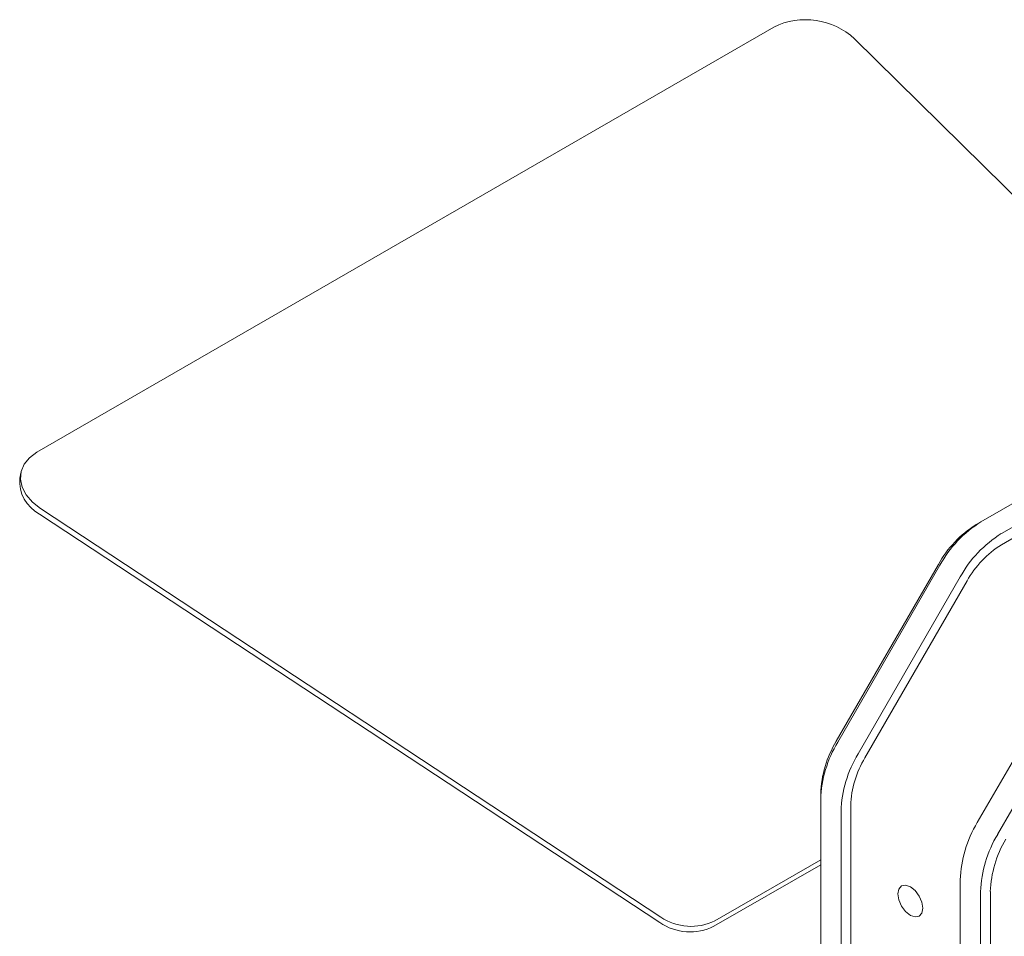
# Model space of a CAD drawing. Header units: millimetres. Extents: x 63 to 559, y 25 to 389.
# Tile 24 of 88: x 65 to 101, y 329 to 363. Entities that reach past the tile are written whole.
import ezdxf

# ---------------------------------------------------------------- set-up
doc = ezdxf.new("R2010")
doc.units = ezdxf.units.MM

msp = doc.modelspace()

# ---------------------------------------------------------------- linework, layer by layer
at = {"color": 7, "linetype": 'Continuous', "lineweight": 15}
for p, q in [((66.027, 346.86), (92.907, 362.378)), ((95.858, 361.947), (108.836, 349.155)), ((112.784, 351.434), (100.467, 344.323)), ((101.209, 343.894), (112.784, 350.577)), ((101.209, 343.486), (112.786, 350.169)), ((65.449, 346.114), (65.412, 345.915)), ((88.788, 329.896), (66.167, 344.807)), ((88.751, 329.698), (66.13, 344.608)), ((100.29, 344.221), (100.467, 344.323)), ((95.19, 336.318), (98.915, 342.769)), ((98.967, 342.739), (95.242, 336.288)), ((95.984, 335.859), (99.709, 342.311)), ((96.234, 335.715), (99.959, 342.166)), ((100.333, 333.349), (104.058, 339.8)), ((101.075, 332.92), (104.8, 339.372)), ((94.62, 334.401), (94.62, 334.197)), ((94.62, 334.197), (94.62, 327.291)), ((95.363, 326.924), (95.363, 333.768)), ((95.716, 327.087), (95.716, 333.972)), ((94.62, 331.989), (90.765, 329.764)), ((94.62, 331.812), (90.727, 329.565)), ((99.711, 324.352), (99.711, 331.258)), ((100.454, 323.924), (100.454, 330.829)), ((100.808, 330.829), (100.808, 323.612))]:
    msp.add_line(p, q, dxfattribs=at)
at = {"color": 7, "linetype": 'Continuous', "lineweight": 15, "flags": 128}
for points in [[(66.167, 344.807), (65.873, 345.04), (65.647, 345.304), (65.499, 345.587), (65.435, 345.878), (65.459, 346.162), (65.57, 346.428), (65.762, 346.664), (66.027, 346.86)], [(97.439, 330.747), (97.474, 330.527), (97.572, 330.302), (97.718, 330.104), (97.891, 329.965), (98.063, 329.905), (98.21, 329.933), (98.308, 330.046), (98.342, 330.226), (98.308, 330.445), (98.21, 330.67), (98.063, 330.868), (97.891, 331.007), (97.718, 331.067), (97.572, 331.039), (97.474, 330.926), (97.439, 330.747)]]:
    msp.add_lwpolyline(points, dxfattribs=at)
at = {"color": 7, "linetype": 'Continuous', "lineweight": 15}
for centre, radius, start, end in [((94.068, 360.007), 2.64, 47.3035, 116.0901), ((66.738, 345.793), 1.332, 174.7383, 242.842), ((102.389, 340.855), 3.967, 121.9547, 151.1444), ((102.757, 340.651), 4.328, 121.9547, 151.1444), ((103.499, 340.222), 4.328, 121.9547, 151.1444), ((103.118, 340.426), 3.607, 121.9547, 151.1443), ((98.586, 334.265), 3.968, 148.8564, 178.0434), ((98.946, 334.049), 4.328, 148.8563, 178.0435), ((99.689, 333.62), 4.328, 148.8563, 178.0435), ((99.321, 333.849), 3.607, 148.8563, 178.0435), ((104.037, 331.11), 4.328, 148.8563, 178.0435), ((104.78, 330.681), 4.328, 148.8563, 178.0435), ((104.773, 330.694), 3.968, 148.8564, 178.0434), ((89.855, 331.357), 1.993, 236.3583, 295.9544), ((89.893, 331.556), 1.993, 236.3584, 295.9544)]:
    msp.add_arc(centre, radius, start, end, dxfattribs=at)

doc.saveas('drawing.dxf')
